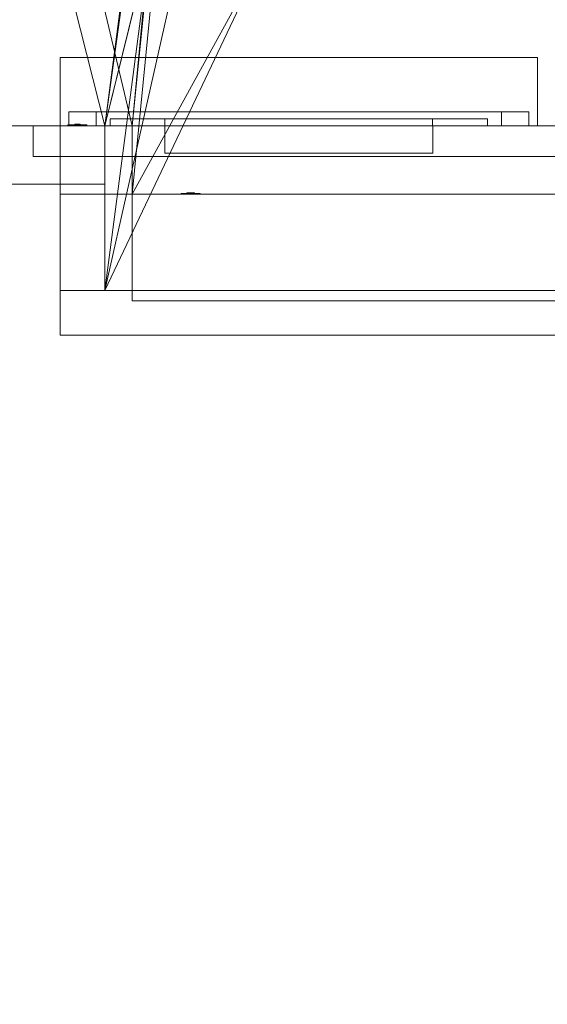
# Model space of a CAD drawing. Header units: inches. Extents: x -263 to 528, y -1 to 602.
# Tile 9 of 256: x -148 to -72, y 6 to 150. Entities that reach past the tile are written whole.
import ezdxf

# ---------------------------------------------------------------- set-up
doc = ezdxf.new("R2010")
doc.units = ezdxf.units.IN
doc.header["$MEASUREMENT"] = 0
for name, color, linetype in [('New_Twindo - Walls', 7, 'Continuous'), ('Twindo - Electrical', 7, 'Continuous'), ('Twindo - Fixtures', 7, 'Continuous'), ('Twindo - Slabs', 7, 'Continuous'), ('Twindo - Walls', 7, 'Continuous')]:
    doc.layers.add(name, color=color, linetype=linetype)

# ---------------------------------------------------------------- blocks, each defined once
blk = doc.blocks.new('Wall_38D27762-F265-4735-A7EE-C96523FFE363', base_point=(-132, 134.5))
at = {"layer": 'Twindo - Walls', "lineweight": 0}
mesh = blk.add_polyface(dxfattribs=at)
corners = [(-142.5, 134.5, 101), (-142.5, 124.5, 101), (-132, 124.5, 101), (-132, 134.5, 101), (-142.5, 134.5, -6), (-142.5, 124.5, -6), (-132, 124.5, -6), (-132, 134.5, -6)]
mesh.append_faces([[corners[k] for k in face] for face in [(0, 1, 2, 3), (4, 5, 1, 0), (2, 1, 5, 6), (2, 6, 7, 3), (4, 0, 3, 7), (7, 6, 5, 4)]], dxfattribs={"color": 254})
blk = doc.blocks.new('Wall_508F0D8F-DDAE-401D-A6CD-325CE4ED6477', base_point=(-132, 124.5))
at = {"layer": 'Twindo - Walls', "lineweight": 0}
mesh = blk.add_polyface(dxfattribs=at)
corners = [(-142.5, 124.5, 101), (10, 124.5, 101), (10, 124.5, -6), (-142.5, 124.5, -6), (-132, 124.5, 93.5), (-132, 124.5, 28), (-5, 124.5, 28), (-5, 124.5, 93.5), (-142.5, 104, 101), (10, 104, 101), (10, 104, -6), (-142.5, 104, -6), (-132, 109, 28), (-132, 109, 93.5), (-5, 109, 28), (-5, 109, 93.5)]
mesh.append_faces([[corners[k] for k in face] for face in [(8, 9, 1, 0), (9, 10, 2, 1), (3, 2, 10, 11), (8, 0, 3, 11), (12, 5, 4, 13), (14, 6, 5, 12), (15, 7, 6, 14), (13, 4, 7, 15), (11, 10, 9, 8), (12, 13, 15, 14)]], dxfattribs={"color": 254})
mesh.append_faces([[corners[k] for k in face] for face in [(3, 5, 2), (2, 6, 1)]], dxfattribs={"vtx0": -1, "vtx1": -1, "color": 254})
mesh.append_faces([[corners[k] for k in face] for face in [(7, 0, 1), (0, 4, 5), (2, 5, 6)]], dxfattribs={"vtx0": -1, "vtx2": -1, "color": 254})
mesh.append_faces([[corners[k] for k in face] for face in [(7, 4, 0), (6, 7, 1), (3, 0, 5)]], dxfattribs={"vtx1": -1, "vtx2": -1, "color": 254})
blk = doc.blocks.new('Slab_D0BD3B49-249D-4DA8-80D4-D821BCE50D6B', base_point=(-249.5, 387))
at = {"layer": 'Twindo - Slabs', "lineweight": 0}
mesh = blk.add_polyface(dxfattribs=at)
corners = [(-192, 387), (-249.5, 387), (-249.5, 387, -6), (-192, 387, -6), (-89.75, 579.5), (-249.5, 579.5), (-192, 134.5), (-132, 134.5), (-132, 124.5), (10, 124.5), (10, 13.75), (161.5, 13.75), (161.5, 6.5), (252, 6.5), (252, 14), (415.5, 14), (415.5, 322.5), (222.5, 322.5), (222.5, 357.5), (-4, 357.5), (-4, 413), (101.5, 413), (101.5, 553.5), (-89.75, 553.5), (-249.5, 579.5, -6), (-192, 134.5, -6), (-89.75, 579.5, -6), (-89.75, 553.5, -6), (101.5, 553.5, -6), (101.5, 413, -6), (-4, 413, -6), (-4, 357.5, -6), (222.5, 357.5, -6), (222.5, 322.5, -6), (415.5, 322.5, -6), (415.5, 14, -6), (252, 14, -6), (252, 6.5, -6), (161.5, 6.5, -6), (161.5, 13.75, -6), (10, 13.75, -6), (10, 124.5, -6), (-132, 124.5, -6), (-132, 134.5, -6)]
mesh.append_faces([[corners[k] for k in face] for face in [(0, 1, 2, 3), (1, 5, 24, 2), (6, 0, 3, 25), (5, 4, 26, 24), (7, 6, 25, 43), (8, 7, 43, 42), (9, 8, 42, 41), (10, 9, 41, 40), (11, 10, 40, 39), (12, 11, 39, 38), (13, 12, 38, 37), (14, 13, 37, 36), (15, 14, 36, 35), (16, 15, 35, 34), (17, 16, 34, 33), (18, 17, 33, 32), (19, 18, 32, 31), (20, 19, 31, 30), (21, 20, 30, 29), (22, 21, 29, 28), (23, 22, 28, 27), (4, 23, 27, 26)]], dxfattribs={"color": 254})
mesh.append_faces([[corners[k] for k in face] for face in [(22, 20, 21), (16, 14, 15)]], dxfattribs={"vtx0": -1, "color": 254})
mesh.append_faces([[corners[k] for k in face] for face in [(28, 30, 27), (34, 36, 33)]], dxfattribs={"vtx0": -1, "vtx1": -1, "color": 254})
mesh.append_faces([[corners[k] for k in face] for face in [(4, 0, 7), (19, 23, 8), (19, 9, 11), (43, 3, 26), (42, 27, 31), (39, 41, 31)]], dxfattribs={"vtx0": -1, "vtx1": -1, "vtx2": -1, "color": 254})
mesh.append_faces([[corners[k] for k in face] for face in [(23, 7, 8), (19, 8, 9), (17, 11, 12), (17, 12, 13), (17, 13, 14), (3, 24, 26), (43, 26, 27), (39, 31, 32), (39, 32, 33)]], dxfattribs={"vtx0": -1, "vtx2": -1, "color": 254})
mesh.append_faces([[corners[k] for k in face] for face in [(29, 30, 28), (35, 36, 34)]], dxfattribs={"vtx1": -1, "color": 254})
mesh.append_faces([[corners[k] for k in face] for face in [(4, 5, 0), (23, 4, 7), (19, 20, 23), (22, 23, 20), (18, 19, 11), (17, 18, 11), (16, 17, 14), (42, 43, 27), (30, 31, 27), (41, 42, 31), (38, 39, 33), (37, 38, 33), (36, 37, 33)]], dxfattribs={"vtx1": -1, "vtx2": -1, "color": 254})
mesh.append_faces([[corners[k] for k in face] for face in [(5, 1, 0), (0, 6, 7), (9, 10, 11), (3, 2, 24), (43, 25, 3), (39, 40, 41)]], dxfattribs={"vtx2": -1, "color": 254})
blk = doc.blocks.new('Slab_C16FED3F-F51D-4887-95C2-45D370958F54', base_point=(-255.75, 595))
at = {"layer": 'Twindo - Slabs', "lineweight": 0}
mesh = blk.add_polyface(dxfattribs=at)
corners = [(95.5, 568, 128), (95.5, 570, 128), (-75.75, 570, 128), (-75.75, 595, 128), (-255.75, 595, 128), (-255.75, 379, 128), (-198, 379, 128), (-198, 134.5, 128), (-136, 134.5, 128), (-136, 110.5, 128), (6.5, 110.5, 128), (6.5, 6.5, 128), (315.5, 6.5, 128), (315.5, 8, 128), (378.5, 8, 128), (378.5, 6.5, 128), (523, 6.5, 128), (523, 132.25, 128), (421.5, 132.25, 128), (421.5, 333, 128), (239, 333, 128), (239, 391.5, 128), (240, 391.5, 128), (240, 457, 128), (237, 457, 128), (237, 568, 128), (201, 127.5, 128), (201, 128.13, 128), (244.5, 128.13, 128), (244.5, 127.5, 128), (244.5, 15, 128), (161.5, 15, 128), (161.5, 146.5, 128), (200.94, 146.5, 128), (201, 146.5, 128), (201, 128.5, 128), (95.5, 568, 101), (95.5, 570, 101), (-75.75, 570, 101), (-75.75, 595, 101), (-255.75, 595, 101), (-255.75, 379, 101), (-198, 379, 101), (-198, 134.5, 101), (-136, 134.5, 101), (-136, 110.5, 101), (6.5, 110.5, 101), (6.5, 6.5, 101), (315.5, 6.5, 101), (315.5, 8, 101), (378.5, 8, 101), (378.5, 6.5, 101), (523, 6.5, 101), (523, 132.25, 101), (421.5, 132.25, 101), (421.5, 333, 101), (239, 333, 101), (239, 391.5, 101), (240, 391.5, 101), (240, 457, 101), (237, 457, 101), (237, 568, 101), (201, 127.5, 120), (201, 128, 120), (201, 128.13, 120), (244.5, 128.13, 120), (244.5, 128, 120), (244.5, 127.5, 120), (244.5, 127.5, 101), (244.5, 15, 101), (161.5, 15, 101), (161.5, 146.5, 101), (200.94, 146.5, 101), (201, 146.5, 101), (201, 128.5, 114.5), (201, 127.5, 101)]
mesh.append_faces([[corners[k] for k in face] for face in [(36, 37, 1, 0), (37, 38, 2, 1), (38, 39, 3, 2), (39, 40, 4, 3), (40, 41, 5, 4), (41, 42, 6, 5), (42, 43, 7, 6), (43, 44, 8, 7), (44, 45, 9, 8), (45, 46, 10, 9), (46, 47, 11, 10), (47, 48, 12, 11), (48, 49, 13, 12), (49, 50, 14, 13), (50, 51, 15, 14), (51, 52, 16, 15), (52, 53, 17, 16), (53, 54, 18, 17), (54, 55, 19, 18), (55, 56, 20, 19), (56, 57, 21, 20), (57, 58, 22, 21), (58, 59, 23, 22), (59, 60, 24, 23), (60, 61, 25, 24), (61, 36, 0, 25), (28, 27, 64, 65), (69, 70, 31, 30), (70, 71, 32, 31), (33, 32, 71, 72), (33, 72, 73, 34), (34, 73, 74, 35), (62, 67, 66, 63), (65, 64, 63, 66), (67, 62, 75, 68), (72, 74, 73)]], dxfattribs={"color": 254})
mesh.append_faces([[corners[k] for k in face] for face in [(23, 21, 22), (27, 63, 64), (29, 66, 67), (29, 69, 30), (75, 74, 72), (52, 54, 53)]], dxfattribs={"vtx0": -1, "color": 254})
mesh.append_faces([[corners[k] for k in face] for face in [(16, 18, 15), (59, 57, 60)]], dxfattribs={"vtx0": -1, "vtx1": -1, "color": 254})
mesh.append_faces([[corners[k] for k in face] for face in [(3, 6, 8), (31, 0, 11), (0, 32, 34), (24, 34, 27), (20, 24, 27), (28, 30, 12), (20, 28, 13), (75, 26, 74), (44, 42, 39), (47, 36, 70), (75, 60, 56), (49, 68, 56)]], dxfattribs={"vtx0": -1, "vtx1": -1, "vtx2": -1, "color": 254})
mesh.append_faces([[corners[k] for k in face] for face in [(2, 8, 9), (2, 9, 10), (0, 10, 11), (20, 27, 28), (30, 11, 12), (28, 12, 13), (20, 13, 14), (18, 14, 15), (42, 40, 39), (44, 39, 38), (46, 38, 37), (46, 37, 36), (72, 36, 61), (75, 61, 60), (47, 70, 69), (49, 69, 68), (50, 56, 55), (50, 55, 54)]], dxfattribs={"vtx0": -1, "vtx2": -1, "color": 254})
mesh.append_faces([[corners[k] for k in face] for face in [(17, 18, 16), (58, 57, 59)]], dxfattribs={"vtx1": -1, "color": 254})
mesh.append_faces([[corners[k] for k in face] for face in [(3, 4, 6), (2, 3, 8), (1, 2, 10), (0, 1, 10), (31, 32, 0), (25, 0, 34), (24, 25, 34), (20, 21, 24), (23, 24, 21), (30, 31, 11), (19, 20, 14), (18, 19, 14), (45, 44, 38), (46, 45, 38), (47, 46, 36), (71, 70, 36), (72, 71, 36), (75, 72, 61), (57, 56, 60), (68, 75, 56), (48, 47, 69), (49, 48, 69), (50, 49, 56), (51, 50, 54), (52, 51, 54)]], dxfattribs={"vtx1": -1, "vtx2": -1, "color": 254})
mesh.append_faces([[corners[k] for k in face] for face in [(4, 5, 6), (6, 7, 8), (26, 35, 74), (42, 41, 40), (44, 43, 42)]], dxfattribs={"vtx2": -1, "color": 254})
mesh.append_faces([[corners[k] for k in face] for face in [(27, 26, 62, 63), (29, 28, 65, 66), (29, 67, 68, 69)]], dxfattribs={"vtx3": -1, "color": 254})
blk = doc.blocks.new('Object_09C2B465-B48B-4497-B547-2BA9433F4B31')
at = {"layer": 'Twindo - Electrical', "lineweight": 0}
mesh = blk.add_polyface(dxfattribs=at)
corners = [(-122.16, 124.64, 11.67), (-124.84, 124.64, 11.67), (-124.84, 124.64, 16.33), (-122.16, 124.64, 16.33), (-123.89, 124.64, 12.82), (-123.11, 124.64, 12.82), (-122.96, 124.64, 13.29), (-123.11, 124.64, 13.76), (-123.89, 124.64, 13.76), (-124.04, 124.64, 13.29), (-123.11, 124.64, 15.18), (-123.89, 124.64, 15.18), (-124.04, 124.64, 14.71), (-123.89, 124.64, 14.24), (-123.11, 124.64, 14.24), (-122.96, 124.64, 14.71), (-122.15, 124.64, 11.66), (-124.85, 124.64, 11.66), (-124.85, 124.64, 16.34), (-122.15, 124.64, 16.34), (-123.89, 124.53, 12.82), (-123.11, 124.53, 12.82), (-122.96, 124.53, 13.29), (-123.11, 124.53, 13.76), (-123.89, 124.53, 13.76), (-124.04, 124.53, 13.29), (-123.11, 124.53, 15.18), (-123.89, 124.53, 15.18), (-124.04, 124.53, 14.71), (-123.89, 124.53, 14.24), (-123.11, 124.53, 14.24), (-122.96, 124.53, 14.71), (-122.13, 124.63, 11.65), (-124.87, 124.63, 11.65), (-124.87, 124.63, 16.35), (-122.13, 124.63, 16.35), (-122.12, 124.61, 11.64), (-124.88, 124.61, 11.64), (-124.88, 124.61, 16.36), (-122.12, 124.61, 16.36), (-122.12, 124.6, 11.64), (-124.88, 124.6, 11.64), (-124.88, 124.6, 16.36), (-122.12, 124.6, 16.36), (-122.12, 124.5, 11.64), (-124.88, 124.5, 11.64), (-124.88, 124.5, 16.36), (-122.12, 124.5, 16.36)]
mesh.append_faces([[corners[k] for k in face] for face in [(1, 0, 16, 17), (2, 1, 17, 18), (3, 2, 18, 19), (0, 3, 19, 16), (4, 20, 21, 5), (5, 21, 22, 6), (6, 22, 23, 7), (7, 23, 24, 8), (8, 24, 25, 9), (9, 25, 20, 4), (11, 10, 26, 27), (12, 11, 27, 28), (13, 12, 28, 29), (14, 13, 29, 30), (15, 14, 30, 31), (10, 15, 31, 26), (17, 16, 32, 33), (18, 17, 33, 34), (19, 18, 34, 35), (16, 19, 35, 32), (33, 32, 36, 37), (34, 33, 37, 38), (35, 34, 38, 39), (32, 35, 39, 36), (37, 36, 40, 41), (38, 37, 41, 42), (39, 38, 42, 43), (36, 39, 43, 40), (41, 40, 44, 45), (42, 41, 45, 46), (43, 42, 46, 47), (40, 43, 47, 44), (46, 45, 44, 47)]], dxfattribs={"color": 7})
mesh.append_faces([[corners[k] for k in face] for face in [(22, 25, 24, 23), (28, 31, 30, 29)]], dxfattribs={"vtx0": -1, "color": 7})
mesh.append_faces([[corners[k] for k in face] for face in [(1, 4, 0), (0, 6, 3)]], dxfattribs={"vtx0": -1, "vtx1": -1, "color": 7})
mesh.append_faces([[corners[k] for k in face] for face in [(2, 13, 8), (7, 14, 3)]], dxfattribs={"vtx0": -1, "vtx1": -1, "vtx2": -1, "color": 7})
mesh.append_faces([[corners[k] for k in face] for face in [(10, 2, 3), (2, 11, 12), (2, 12, 13), (7, 13, 14), (2, 8, 9), (1, 9, 4), (0, 4, 5), (0, 5, 6)]], dxfattribs={"vtx0": -1, "vtx2": -1, "color": 7})
mesh.append_faces([[corners[k] for k in face] for face in [(10, 11, 2), (15, 10, 3), (14, 15, 3), (7, 8, 13), (6, 7, 3), (1, 2, 9)]], dxfattribs={"vtx1": -1, "vtx2": -1, "color": 7})
mesh.append_faces([[corners[k] for k in face] for face in [(22, 21, 20, 25), (28, 27, 26, 31)]], dxfattribs={"vtx3": -1, "color": 7})
mesh = blk.add_polyface(dxfattribs=at)
corners = [(-123.89, 124.53, 12.82), (-124.04, 124.53, 13.29), (-124.04, 124.72, 13.29), (-123.89, 124.72, 12.82), (-123.89, 124.53, 13.76), (-123.89, 124.72, 13.76), (-123.11, 124.53, 13.76), (-123.11, 124.72, 13.76), (-122.96, 124.53, 13.29), (-122.96, 124.72, 13.29), (-123.11, 124.53, 12.82), (-123.11, 124.72, 12.82), (-123.3, 124.53, 13.29), (-123.22, 124.53, 13.29), (-123.22, 124.72, 13.29), (-123.3, 124.72, 13.29), (-123.22, 124.53, 13.53), (-123.22, 124.72, 13.53), (-123.3, 124.53, 13.53), (-123.3, 124.72, 13.53), (-123.7, 124.53, 13.29), (-123.7, 124.53, 13.53), (-123.7, 124.72, 13.53), (-123.7, 124.72, 13.29), (-123.78, 124.53, 13.53), (-123.78, 124.72, 13.53), (-123.78, 124.53, 13.29), (-123.78, 124.72, 13.29), (-123.42, 124.53, 12.9), (-123.42, 124.53, 12.98), (-123.42, 124.72, 12.98), (-123.42, 124.72, 12.9), (-123.43, 124.53, 13.02), (-123.43, 124.72, 13.02), (-123.46, 124.53, 13.04), (-123.46, 124.72, 13.04), (-123.5, 124.53, 13.06), (-123.5, 124.72, 13.06), (-123.54, 124.53, 13.04), (-123.54, 124.72, 13.04), (-123.57, 124.53, 13.02), (-123.57, 124.72, 13.02), (-123.58, 124.53, 12.98), (-123.58, 124.72, 12.98), (-123.58, 124.53, 12.9), (-123.58, 124.72, 12.9)]
mesh.append_faces([[corners[k] for k in face] for face in [(0, 1, 2, 3), (1, 4, 5, 2), (4, 6, 7, 5), (6, 8, 9, 7), (8, 10, 11, 9), (10, 0, 3, 11), (12, 13, 14, 15), (13, 16, 17, 14), (16, 18, 19, 17), (18, 12, 15, 19), (20, 21, 22, 23), (21, 24, 25, 22), (24, 26, 27, 25), (26, 20, 23, 27), (28, 29, 30, 31), (29, 32, 33, 30), (32, 34, 35, 33), (34, 36, 37, 35), (36, 38, 39, 37), (38, 40, 41, 39), (40, 42, 43, 41), (42, 44, 45, 43), (44, 28, 31, 45)]], dxfattribs={"color": 7})
mesh.append_faces([[corners[k] for k in face] for face in [(10, 28, 0), (0, 44, 1), (3, 45, 11), (11, 31, 9)]], dxfattribs={"vtx0": -1, "vtx1": -1, "color": 7})
mesh.append_faces([[corners[k] for k in face] for face in [(24, 18, 4), (8, 1, 36), (17, 22, 7), (2, 9, 37)]], dxfattribs={"vtx0": -1, "vtx1": -1, "vtx2": -1, "color": 7})
mesh.append_faces([[corners[k] for k in face] for face in [(18, 6, 4), (8, 16, 13), (12, 21, 20), (26, 4, 1), (8, 36, 34), (8, 34, 32), (8, 32, 29), (8, 29, 28), (0, 28, 44), (22, 5, 7), (2, 25, 27), (23, 19, 15), (14, 7, 9), (2, 37, 39), (2, 39, 41), (2, 41, 43), (2, 43, 45), (11, 45, 31)]], dxfattribs={"vtx0": -1, "vtx2": -1, "color": 7})
mesh.append_faces([[corners[k] for k in face] for face in [(18, 16, 6), (8, 6, 16), (12, 18, 21), (26, 24, 4), (38, 36, 1), (40, 38, 1), (42, 40, 1), (44, 42, 1), (10, 8, 28), (22, 25, 5), (2, 5, 25), (23, 22, 19), (14, 17, 7), (35, 37, 9), (33, 35, 9), (30, 33, 9), (31, 30, 9), (3, 2, 45)]], dxfattribs={"vtx1": -1, "vtx2": -1, "color": 7})
mesh = blk.add_polyface(dxfattribs=at)
corners = [(-123.89, 124.53, 14.24), (-124.04, 124.53, 14.71), (-124.04, 124.72, 14.71), (-123.89, 124.72, 14.24), (-123.89, 124.53, 15.18), (-123.89, 124.72, 15.18), (-123.11, 124.53, 15.18), (-123.11, 124.72, 15.18), (-122.96, 124.53, 14.71), (-122.96, 124.72, 14.71), (-123.11, 124.53, 14.24), (-123.11, 124.72, 14.24), (-123.3, 124.53, 14.71), (-123.22, 124.53, 14.71), (-123.22, 124.72, 14.71), (-123.3, 124.72, 14.71), (-123.22, 124.53, 14.94), (-123.22, 124.72, 14.94), (-123.3, 124.53, 14.94), (-123.3, 124.72, 14.94), (-123.7, 124.53, 14.71), (-123.7, 124.53, 14.94), (-123.7, 124.72, 14.94), (-123.7, 124.72, 14.71), (-123.78, 124.53, 14.94), (-123.78, 124.72, 14.94), (-123.78, 124.53, 14.71), (-123.78, 124.72, 14.71), (-123.42, 124.53, 14.31), (-123.42, 124.53, 14.39), (-123.42, 124.72, 14.39), (-123.42, 124.72, 14.31), (-123.43, 124.53, 14.43), (-123.43, 124.72, 14.43), (-123.46, 124.53, 14.46), (-123.46, 124.72, 14.46), (-123.5, 124.53, 14.47), (-123.5, 124.72, 14.47), (-123.54, 124.53, 14.46), (-123.54, 124.72, 14.46), (-123.57, 124.53, 14.43), (-123.57, 124.72, 14.43), (-123.58, 124.53, 14.39), (-123.58, 124.72, 14.39), (-123.58, 124.53, 14.31), (-123.58, 124.72, 14.31)]
mesh.append_faces([[corners[k] for k in face] for face in [(0, 1, 2, 3), (1, 4, 5, 2), (4, 6, 7, 5), (6, 8, 9, 7), (8, 10, 11, 9), (10, 0, 3, 11), (12, 13, 14, 15), (13, 16, 17, 14), (16, 18, 19, 17), (18, 12, 15, 19), (20, 21, 22, 23), (21, 24, 25, 22), (24, 26, 27, 25), (26, 20, 23, 27), (28, 29, 30, 31), (29, 32, 33, 30), (32, 34, 35, 33), (34, 36, 37, 35), (36, 38, 39, 37), (38, 40, 41, 39), (40, 42, 43, 41), (42, 44, 45, 43), (44, 28, 31, 45)]], dxfattribs={"color": 7})
mesh.append_faces([[corners[k] for k in face] for face in [(10, 28, 0), (0, 44, 1), (3, 45, 11), (11, 31, 9)]], dxfattribs={"vtx0": -1, "vtx1": -1, "color": 7})
mesh.append_faces([[corners[k] for k in face] for face in [(24, 18, 4), (8, 1, 36), (17, 22, 7), (2, 9, 37)]], dxfattribs={"vtx0": -1, "vtx1": -1, "vtx2": -1, "color": 7})
mesh.append_faces([[corners[k] for k in face] for face in [(18, 6, 4), (8, 16, 13), (12, 21, 20), (26, 4, 1), (8, 36, 34), (8, 34, 32), (8, 32, 29), (8, 29, 28), (0, 28, 44), (22, 5, 7), (2, 25, 27), (23, 19, 15), (14, 7, 9), (2, 37, 39), (2, 39, 41), (2, 41, 43), (2, 43, 45), (11, 45, 31)]], dxfattribs={"vtx0": -1, "vtx2": -1, "color": 7})
mesh.append_faces([[corners[k] for k in face] for face in [(18, 16, 6), (8, 6, 16), (12, 18, 21), (26, 24, 4), (38, 36, 1), (40, 38, 1), (42, 40, 1), (44, 42, 1), (10, 8, 28), (22, 25, 5), (2, 5, 25), (23, 22, 19), (14, 17, 7), (35, 37, 9), (33, 35, 9), (30, 33, 9), (31, 30, 9), (3, 2, 45)]], dxfattribs={"vtx1": -1, "vtx2": -1, "color": 7})
blk = doc.blocks.new('Wall_CABAEFD9-C2C4-4DC2-A950-E7614DB640DB', base_point=(6.5, 110.5))
at = {"layer": 'Twindo - Walls', "lineweight": 0}
mesh = blk.add_polyface(dxfattribs=at)
corners = [(-142.5, 110.5, 254), (-142.5, 104, 254), (6.5, 104, 254), (6.5, 110.5, 254), (-142.5, 110.5, 101), (-142.5, 104, 101), (6.5, 104, 101), (6.5, 110.5, 101)]
mesh.append_faces([[corners[k] for k in face] for face in [(0, 1, 2, 3), (1, 0, 4, 5), (1, 5, 6, 2), (7, 3, 2, 6), (4, 0, 3, 7), (5, 4, 7, 6)]], dxfattribs={"color": 254})
blk = doc.blocks.new('Wall_C52B336F-7496-4C69-A5D0-0C1622ED4DF6', base_point=(-136, 134.5))
at = {"layer": 'Twindo - Walls', "lineweight": 0}
mesh = blk.add_polyface(dxfattribs=at)
corners = [(-136, 126, 101), (-136, 126, 254), (-204.5, 126, 254), (-204.5, 126, 101), (-186, 126, 152), (-186, 126, 222), (-156, 126, 222), (-156, 126, 152), (-136, 134.5, 101), (-136, 134.5, 128), (-136, 130, 128), (-136, 130, 248), (-136, 134.5, 248), (-136, 134.5, 254), (-204.5, 134.5, 254), (-204.5, 134.5, 101), (-186, 134.5, 152), (-186, 134.5, 222), (-156, 134.5, 222), (-156, 134.5, 152), (-146.44, 134.5, 248), (-146.44, 134.5, 128), (-146.44, 130, 128), (-146.44, 130, 248)]
mesh.append_faces([[corners[k] for k in face] for face in [(2, 1, 13, 14), (15, 3, 2, 14), (15, 8, 0, 3), (16, 17, 5, 4), (17, 18, 6, 5), (18, 19, 7, 6), (19, 16, 4, 7), (10, 9, 21, 22), (11, 10, 22, 23), (20, 12, 11, 23), (21, 20, 23, 22)]], dxfattribs={"color": 254})
mesh.append_faces([[corners[k] for k in face] for face in [(8, 21, 9)]], dxfattribs={"vtx0": -1, "color": 254})
mesh.append_faces([[corners[k] for k in face] for face in [(0, 7, 3), (3, 4, 2), (8, 10, 0), (0, 10, 1), (15, 21, 8)]], dxfattribs={"vtx0": -1, "vtx1": -1, "color": 254})
mesh.append_faces([[corners[k] for k in face] for face in [(14, 20, 17), (15, 16, 21)]], dxfattribs={"vtx0": -1, "vtx1": -1, "vtx2": -1, "color": 254})
mesh.append_faces([[corners[k] for k in face] for face in [(5, 1, 2), (1, 6, 7), (3, 7, 4), (11, 13, 1), (14, 12, 20), (14, 17, 16), (19, 20, 21)]], dxfattribs={"vtx0": -1, "vtx2": -1, "color": 254})
mesh.append_faces([[corners[k] for k in face] for face in [(5, 6, 1), (4, 5, 2), (0, 1, 7), (10, 11, 1), (18, 17, 20), (19, 18, 20), (16, 19, 21), (15, 14, 16)]], dxfattribs={"vtx1": -1, "vtx2": -1, "color": 254})
mesh.append_faces([[corners[k] for k in face] for face in [(11, 12, 13), (8, 9, 10), (14, 13, 12)]], dxfattribs={"vtx2": -1, "color": 254})
blk = doc.blocks.new('Wall_C579823B-57E2-49C3-8D1F-81F2CE12B057', base_point=(-136, 110.5))
at = {"layer": 'Twindo - Walls', "lineweight": 0}
mesh = blk.add_polyface(dxfattribs=at)
corners = [(-136, 126, 101), (-136, 126, 254), (-136, 110.5, 254), (-136, 110.5, 101), (-142.5, 126, 101), (-142.5, 126, 254), (-142.5, 110.5, 254), (-142.5, 110.5, 101)]
mesh.append_faces([[corners[k] for k in face] for face in [(0, 1, 2, 3), (0, 4, 5, 1), (2, 1, 5, 6), (6, 7, 3, 2), (7, 4, 0, 3), (5, 4, 7, 6)]], dxfattribs={"color": 254})
blk = doc.blocks.new('Slab_ED5BE3F0-089E-41BE-87EB-5EA2DDB2F362', base_point=(-198, 134.5))
at = {"layer": 'Twindo - Slabs', "lineweight": 0}
mesh = blk.add_polyface(dxfattribs=at)
corners = [(-198, 134.5, 254), (-198, 134.5, 246.5), (-136, 134.5, 246.5), (-136, 134.5, 254), (-198, 379, 254), (-198, 379, 246.5), (-75.75, 379, 246.5), (-75.75, 378, 246.5), (-9, 378, 246.5), (-9, 395.5, 246.5), (113, 395.5, 246.5), (113, 397.5, 246.5), (155, 397.5, 246.5), (155, 197, 246.5), (150.5, 197, 246.5), (150.5, 6.5, 246.5), (6.5, 6.5, 246.5), (6.5, 110.5, 246.5), (-136, 110.5, 246.5), (-136, 110.5, 254), (6.5, 110.5, 254), (6.5, 6.5, 254), (150.5, 6.5, 254), (150.5, 197, 254), (155, 197, 254), (155, 397.5, 254), (113, 397.5, 254), (113, 395.5, 254), (-9, 395.5, 254), (-9, 378, 254), (-75.75, 378, 254), (-75.75, 379, 254)]
mesh.append_faces([[corners[k] for k in face] for face in [(0, 1, 2, 3), (4, 5, 1, 0), (3, 2, 18, 19), (31, 6, 5, 4), (30, 7, 6, 31), (29, 8, 7, 30), (28, 9, 8, 29), (27, 10, 9, 28), (26, 11, 10, 27), (25, 12, 11, 26), (24, 13, 12, 25), (23, 14, 13, 24), (22, 15, 14, 23), (21, 16, 15, 22), (20, 17, 16, 21), (19, 18, 17, 20)]], dxfattribs={"color": 254})
mesh.append_faces([[corners[k] for k in face] for face in [(25, 23, 24)]], dxfattribs={"vtx0": -1, "color": 254})
mesh.append_faces([[corners[k] for k in face] for face in [(12, 14, 11)]], dxfattribs={"vtx0": -1, "vtx1": -1, "color": 254})
mesh.append_faces([[corners[k] for k in face] for face in [(2, 5, 6), (2, 6, 7), (18, 7, 8), (17, 8, 9), (17, 9, 10), (14, 10, 11), (30, 3, 19), (29, 19, 20), (27, 20, 21), (27, 21, 22), (27, 22, 23)]], dxfattribs={"vtx0": -1, "vtx2": -1, "color": 254})
mesh.append_faces([[corners[k] for k in face] for face in [(13, 14, 12)]], dxfattribs={"vtx1": -1, "color": 254})
mesh.append_faces([[corners[k] for k in face] for face in [(18, 2, 7), (17, 18, 8), (16, 17, 10), (15, 16, 10), (14, 15, 10), (31, 4, 3), (30, 31, 3), (29, 30, 19), (28, 29, 20), (27, 28, 20), (26, 27, 23), (25, 26, 23)]], dxfattribs={"vtx1": -1, "vtx2": -1, "color": 254})
mesh.append_faces([[corners[k] for k in face] for face in [(2, 1, 5), (4, 0, 3)]], dxfattribs={"vtx2": -1, "color": 254})
blk = doc.blocks.new('Object_F99F65C6-CA96-4E2C-A007-8CB8C7CC840F')
at = {"layer": 'Twindo - Electrical', "lineweight": 0}
mesh = blk.add_polyface(dxfattribs=at)
corners = [(-141.38, 134.64, 141.14), (-141.38, 134.64, 145.86), (-138.62, 134.64, 145.86), (-138.62, 134.64, 141.14), (-139.61, 134.64, 143.03), (-139.61, 134.64, 143.97), (-140.39, 134.64, 143.97), (-140.39, 134.64, 143.03), (-141.38, 134.5, 145.86), (-141.38, 134.5, 141.14), (-138.62, 134.5, 145.86), (-138.62, 134.5, 141.14), (-139.61, 134.53, 143.03), (-139.61, 134.53, 143.97), (-140.39, 134.53, 143.97), (-140.39, 134.53, 143.03)]
mesh.append_faces([[corners[k] for k in face] for face in [(8, 1, 0, 9), (10, 2, 1, 8), (11, 3, 2, 10), (9, 0, 3, 11), (5, 4, 12, 13), (6, 5, 13, 14), (7, 6, 14, 15), (4, 7, 15, 12), (10, 8, 9, 11), (14, 13, 12, 15)]], dxfattribs={"color": 7})
mesh.append_faces([[corners[k] for k in face] for face in [(0, 7, 3), (3, 4, 2)]], dxfattribs={"vtx0": -1, "vtx1": -1, "color": 7})
mesh.append_faces([[corners[k] for k in face] for face in [(5, 1, 2), (1, 6, 7), (3, 7, 4)]], dxfattribs={"vtx0": -1, "vtx2": -1, "color": 7})
mesh.append_faces([[corners[k] for k in face] for face in [(5, 6, 1), (4, 5, 2), (0, 1, 7)]], dxfattribs={"vtx1": -1, "vtx2": -1, "color": 7})
mesh = blk.add_polyface(dxfattribs=at)
corners = [(-140.39, 134.53, 143.03), (-140.39, 134.53, 143.97), (-140.39, 134.72, 143.97), (-140.39, 134.72, 143.03), (-139.61, 134.53, 143.97), (-139.61, 134.72, 143.97), (-139.61, 134.53, 143.03), (-139.61, 134.72, 143.03)]
mesh.append_faces([[corners[k] for k in face] for face in [(0, 1, 2, 3), (1, 4, 5, 2), (4, 6, 7, 5), (6, 0, 3, 7), (0, 6, 4, 1), (3, 2, 5, 7)]], dxfattribs={"color": 7})
blk = doc.blocks.new('Wall_5DCDBDFC-6F65-4ECF-9851-DE1B044238F3', base_point=(-65.5, 134.5))
at = {"layer": 'Twindo - Walls', "lineweight": 0}
mesh = blk.add_polyface(dxfattribs=at)
corners = [(-146.44, 134.5, 248), (-136, 134.5, 248), (-136, 134.5, 246.5), (-70, 134.5, 246.5), (-70, 134.5, 128), (-146.44, 134.5, 128), (-88.24, 134.5, 171), (-127.24, 134.5, 171), (-127.24, 134.5, 139), (-88.24, 134.5, 139), (-146.44, 130, 248), (-136, 130, 248), (-136, 130, 246.5), (-70, 130, 246.5), (-70, 130, 128), (-146.44, 130, 128), (-88.24, 130.5, 171), (-127.24, 130.5, 171), (-127.24, 130.5, 139), (-88.24, 130.5, 139)]
mesh.append_faces([[corners[k] for k in face] for face in [(10, 11, 1, 0), (12, 2, 1, 11), (12, 13, 3, 2), (4, 3, 13, 14), (5, 4, 14, 15), (0, 5, 15, 10), (16, 17, 7, 6), (17, 18, 8, 7), (18, 19, 9, 8), (19, 16, 6, 9), (16, 19, 18, 17)]], dxfattribs={"color": 254})
mesh.append_faces([[corners[k] for k in face] for face in [(5, 8, 4), (4, 9, 3), (14, 12, 15), (15, 12, 10)]], dxfattribs={"vtx0": -1, "vtx1": -1, "color": 254})
mesh.append_faces([[corners[k] for k in face] for face in [(0, 2, 7)]], dxfattribs={"vtx0": -1, "vtx1": -1, "vtx2": -1, "color": 254})
mesh.append_faces([[corners[k] for k in face] for face in [(6, 2, 3), (0, 7, 8), (4, 8, 9)]], dxfattribs={"vtx0": -1, "vtx2": -1, "color": 254})
mesh.append_faces([[corners[k] for k in face] for face in [(6, 7, 2), (9, 6, 3), (5, 0, 8)]], dxfattribs={"vtx1": -1, "vtx2": -1, "color": 254})
mesh.append_faces([[corners[k] for k in face] for face in [(0, 1, 2), (12, 11, 10), (14, 13, 12)]], dxfattribs={"vtx2": -1, "color": 254})
blk = doc.blocks.new('Slab_BB430961-0F3C-4113-89B0-22B7A394ECAD', base_point=(-72.99, 134.5))
at = {"layer": 'Twindo - Fixtures', "lineweight": 0}
mesh = blk.add_polyface(dxfattribs=at)
corners = [(-72.99, 134.5, 139), (-72.99, 134.5, 128), (-72.99, 144.42, 128), (-72.99, 144.42, 139), (-142.49, 134.5, 139), (-142.49, 134.5, 128), (-142.49, 144.42, 128), (-142.49, 144.42, 139)]
mesh.append_faces([[corners[k] for k in face] for face in [(0, 1, 2, 3), (4, 5, 1, 0), (2, 1, 5, 6), (3, 2, 6, 7), (4, 0, 3, 7), (7, 6, 5, 4)]], dxfattribs={"color": 254})
blk = doc.blocks.new('Slab_509A4F97-7F95-4D49-9B5B-D495F96206C7', base_point=(-80.24, 134.5))
at = {"layer": 'Twindo - Slabs', "lineweight": 0}
mesh = blk.add_polyface(dxfattribs=at)
corners = [(-88.25, 135.5, 139), (-88.25, 135.5, 171), (-127.25, 135.5, 171), (-127.25, 135.5, 139), (-135.24, 135.5, 139), (-135.24, 135.5, 177.75), (-80.24, 135.5, 177.75), (-80.24, 135.5, 139), (-88.25, 134.5, 139), (-88.25, 134.5, 171), (-127.25, 134.5, 171), (-127.25, 134.5, 139), (-135.24, 134.5, 139), (-135.24, 134.5, 177.75), (-80.24, 134.5, 177.75), (-80.24, 134.5, 139)]
mesh.append_faces([[corners[k] for k in face] for face in [(8, 9, 1, 0), (9, 10, 2, 1), (10, 11, 3, 2), (12, 4, 3, 11), (12, 13, 5, 4), (6, 5, 13, 14), (7, 6, 14, 15), (7, 15, 8, 0)]], dxfattribs={"color": 254})
mesh.append_faces([[corners[k] for k in face] for face in [(4, 2, 3), (15, 9, 8)]], dxfattribs={"vtx0": -1, "color": 254})
mesh.append_faces([[corners[k] for k in face] for face in [(7, 1, 6), (12, 10, 13)]], dxfattribs={"vtx0": -1, "vtx1": -1, "color": 254})
mesh.append_faces([[corners[k] for k in face] for face in [(1, 5, 6), (10, 14, 13)]], dxfattribs={"vtx0": -1, "vtx2": -1, "color": 254})
mesh.append_faces([[corners[k] for k in face] for face in [(0, 1, 7), (11, 10, 12)]], dxfattribs={"vtx1": -1, "color": 254})
mesh.append_faces([[corners[k] for k in face] for face in [(1, 2, 5), (4, 5, 2), (10, 9, 14), (15, 14, 9)]], dxfattribs={"vtx1": -1, "vtx2": -1, "color": 254})
blk = doc.blocks.new('Beam Segment_EFD42BB9-77AA-4B7F-94D8-C46A46932753')
at = {"layer": 'Twindo - Fixtures', "lineweight": 0}
mesh = blk.add_polyface(dxfattribs=at)
corners = [(-78.24, 134.5, 177.75), (-137.24, 134.5, 177.75), (-137.24, 136.5, 177.75), (-78.24, 136.5, 177.75), (-74.24, 134.5, 185.75), (-141.24, 134.5, 185.75), (-141.24, 136.5, 185.75), (-74.24, 136.5, 185.75)]
mesh.append_faces([[corners[k] for k in face] for face in [(0, 1, 2, 3), (4, 5, 1, 0), (2, 1, 5, 6), (3, 2, 6, 7), (4, 0, 3, 7), (7, 6, 5, 4)]], dxfattribs={"color": 254})
blk = doc.blocks.new('Wall_2556C814-A6C2-4CE8-839C-EA3B6B5A52D9', base_point=(-132, 134.5))
at = {"layer": 'New_Twindo - Walls', "lineweight": 0}
mesh = blk.add_polyface(dxfattribs=at)
corners = [(-192, 134.5, 101), (-192, 126, 101), (-142.5, 126, 101), (-142.5, 134.5, 101), (-192, 134.5, -6), (-192, 126, -6), (-142.5, 126, -6), (-142.5, 134.5, -6)]
mesh.append_faces([[corners[k] for k in face] for face in [(0, 1, 2, 3), (1, 0, 4, 5), (1, 5, 6, 2), (7, 3, 2, 6), (4, 0, 3, 7), (5, 4, 7, 6)]], dxfattribs={"color": 254})

msp = doc.modelspace()

# ---------------------------------------------------------------- block references
at = {"layer": 'New_Twindo - Walls', "color": 7, "lineweight": 35}
msp.add_blockref('Wall_2556C814-A6C2-4CE8-839C-EA3B6B5A52D9', (-132, 134.5), dxfattribs=at)
at = {"layer": 'Twindo - Electrical', "color": 36, "linetype": 'Continuous', "lineweight": 18, "true_color": 0x783c00}
for name in ['Object_F99F65C6-CA96-4E2C-A007-8CB8C7CC840F', 'Object_09C2B465-B48B-4497-B547-2BA9433F4B31']:
    msp.add_blockref(name, (0, 0), dxfattribs=at)
at = {"layer": 'Twindo - Fixtures', "color": 251, "linetype": 'Continuous', "lineweight": 18, "true_color": 0x4a4a4a}
msp.add_blockref('Slab_BB430961-0F3C-4113-89B0-22B7A394ECAD', (-72.99, 134.5), dxfattribs=at)
at = {"layer": 'Twindo - Fixtures', "linetype": 'Continuous', "lineweight": 0}
msp.add_blockref('Beam Segment_EFD42BB9-77AA-4B7F-94D8-C46A46932753', (0, 0), dxfattribs=at)
at = {"layer": 'Twindo - Slabs', "color": 251, "linetype": 'Continuous', "lineweight": 18, "true_color": 0x4a4a4a}
for name, p in [('Slab_C16FED3F-F51D-4887-95C2-45D370958F54', (-255.75, 595)), ('Slab_D0BD3B49-249D-4DA8-80D4-D821BCE50D6B', (-249.5, 387)), ('Slab_ED5BE3F0-089E-41BE-87EB-5EA2DDB2F362', (-198, 134.5)), ('Slab_509A4F97-7F95-4D49-9B5B-D495F96206C7', (-80.24, 134.5))]:
    msp.add_blockref(name, p, dxfattribs=at)
at = {"layer": 'Twindo - Walls', "color": 7, "lineweight": 35}
for name, p in [('Wall_C52B336F-7496-4C69-A5D0-0C1622ED4DF6', (-136, 134.5)), ('Wall_5DCDBDFC-6F65-4ECF-9851-DE1B044238F3', (-65.5, 134.5)), ('Wall_38D27762-F265-4735-A7EE-C96523FFE363', (-132, 134.5)), ('Wall_C579823B-57E2-49C3-8D1F-81F2CE12B057', (-136, 110.5)), ('Wall_508F0D8F-DDAE-401D-A6CD-325CE4ED6477', (-132, 124.5)), ('Wall_CABAEFD9-C2C4-4DC2-A950-E7614DB640DB', (6.5, 110.5))]:
    msp.add_blockref(name, p, dxfattribs=at)

doc.saveas('drawing.dxf')
